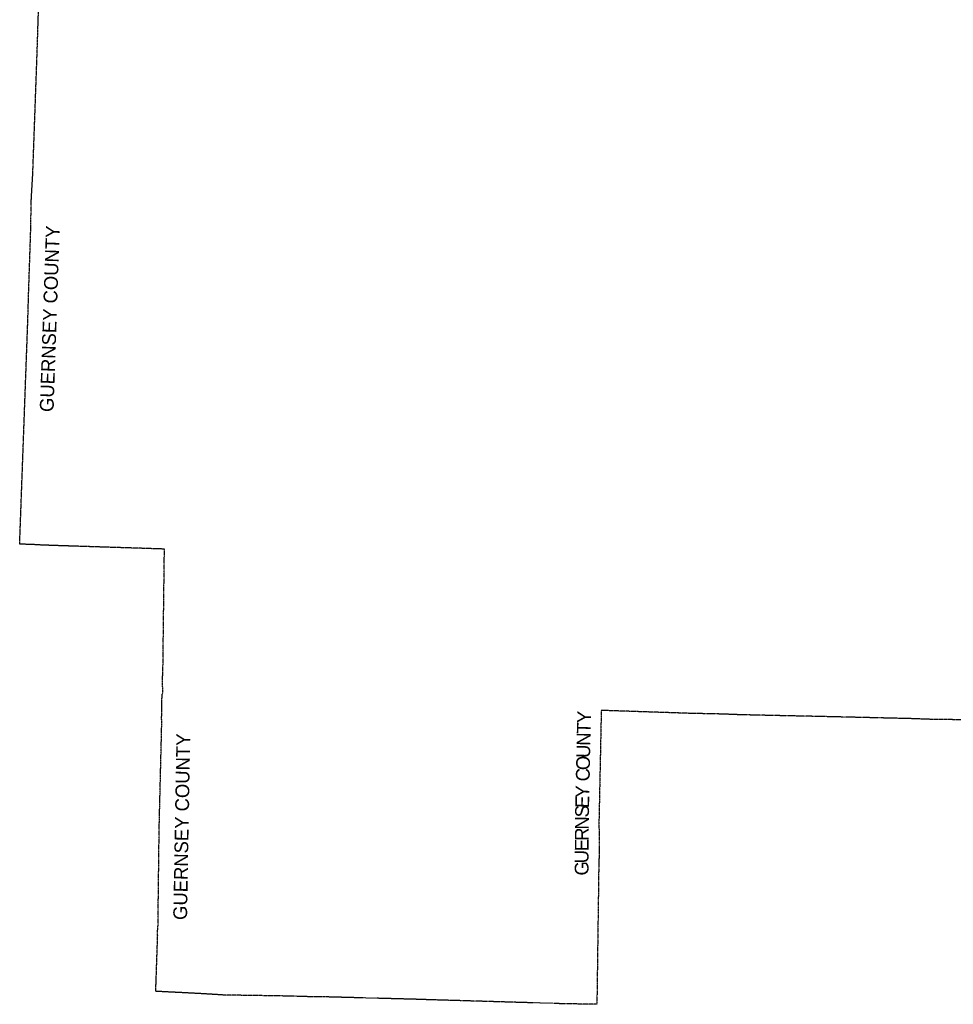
# Model space of a CAD drawing. Header units: feet. Extents: x -155 to 2423567, y -56 to 1091522.
# Tile 2 of 16: x 2184840 to 2252608, y 671180 to 742611. Entities that reach past the tile are written whole.
import ezdxf

# ---------------------------------------------------------------- set-up
doc = ezdxf.new("R2010")
doc.units = ezdxf.units.FT
doc.header["$MEASUREMENT"] = 0
doc.linetypes.add('OhDOT_USTN3', pattern=[0.22, 0.165, -0.055])
doc.layers.add('GM_X_Adjacent_County', color=7, linetype='OhDOT_USTN3')
doc.layers.add('GM_X_Adjacent_County_Text', color=7, linetype='Continuous')
doc.styles.add('Style-font30', font='font30.shx')

msp = doc.modelspace()

# ---------------------------------------------------------------- linework, layer by layer
at = {"layer": 'GM_X_Adjacent_County', "flags": 128}
msp.add_lwpolyline([(2188970, 784800), (2192357, 784731), (2196448, 784615), (2197403, 784594), (2200215, 784512), (2200360, 788620), (2200613, 796485), (2200641, 798124), (2200753, 800343), (2200888, 804628), (2200970, 806426), (2200980, 806737), (2200964, 807397), (2200952, 807861), (2200950, 808740), (2200937, 810583), (2203468, 810454), (2205367, 810447), (2208877, 810314), (2211708, 810261), (2213519, 810293), (2215989, 810263), (2216269, 810252), (2216385, 810247), (2222591, 810077), (2224069, 810043), (2226694, 809947), (2227551, 809935), (2233091, 809852), (2233946, 809839), (2234064, 809837), (2234824, 809845), (2235024, 809841), (2235108, 809832), (2235157, 809813), (2237881, 809768), (2239933, 809721), (2240904, 809686), (2241725, 809678), (2244622, 809597), (2247789, 809509), (2251380, 809474), (2251689, 809473), (2255913, 809419), (2258356, 809339), (2262276, 809213), (2265363, 809148), (2266460, 809129), (2267589, 809085), (2268756, 809074), (2271583, 809017), (2272383, 808997), (2274807, 808927), (2275865, 808932), (2278607, 808857), (2281941, 808765), (2284511, 808769), (2285052, 808754), (2286396, 808723), (2287694, 808712), (2288312, 808685), (2293017, 808570), (2292944, 804219), (2292931, 803917), (2292920, 803204), (2292913, 802612), (2292800, 794225), (2292779, 793198), (2293374, 793190), (2298035, 793128), (2299175, 793146), (2301755, 793131), (2303152, 793123), (2305819, 793124), (2310364, 793079), (2313830, 793043), (2317765, 792991), (2319605, 792982), (2320703, 792942), (2324572, 792923), (2324541, 790177), (2324510, 787483), (2324439, 782975), (2324438, 782818), (2324414, 782080), (2324424, 781556), (2324373, 779095), (2324338, 777708), (2324311, 776692), (2324262, 773851), (2324216, 769717), (2324176, 766362), (2324107, 762362), (2324092, 761384), (2324078, 760960), (2323982, 751407), (2323980, 751235), (2323977, 751057), (2323976, 750974), (2323909, 745366), (2323897, 744881), (2323804, 741223), (2323694, 734731), (2323638, 732518), (2323640, 730800), (2323587, 727019), (2323538, 723035), (2323488, 719313), (2323389, 713951), (2323387, 713770), (2323379, 713156), (2322898, 713163), (2321726, 713178), (2321372, 713183), (2320947, 713195), (2320606, 713207), (2318933, 713214), (2314690, 713308), (2309795, 713393), (2307399, 713421), (2307209, 713423), (2303944, 713491), (2303812, 713492), (2299788, 713546), (2299202, 713555), (2299084, 713553), (2291519, 713606), (2291511, 712300), (2287530, 712365), (2286120, 712388), (2284320, 712418), (2283890, 712425), (2283622, 712428), (2280807, 712431), (2280782, 709984), (2280758, 705841), (2280739, 702482), (2280735, 701809), (2280734, 701754), (2280575, 701748), (2279304, 701805), (2274523, 701941), (2268357, 702066), (2267453, 702102), (2266418, 702131), (2259694, 702266), (2259396, 702227), (2259200, 695737), (2259078, 691690), (2257336, 691739), (2253799, 691787), (2252659, 691828), (2251072, 691849), (2250969, 691851), (2249438, 691906), (2242853, 692061), (2240552, 692108), (2237079, 692186), (2235857, 692235), (2233562, 692283), (2228570, 692450), (2227054, 692501), (2227044, 692058), (2226990, 689436), (2226882, 684241), (2226906, 683181), (2226899, 681950), (2226874, 681417), (2226791, 675309), (2226745, 671901), (2226735, 671180), (2226544, 671184), (2224671, 671212), (2223922, 671228), (2223586, 671237), (2223518, 671250), (2221487, 671304), (2214245, 671519), (2214126, 671527), (2207163, 671713), (2206419, 671712), (2204929, 671759), (2203577, 671790), (2199683, 671849), (2197951, 671956), (2194718, 672119), (2194857, 676214), (2194852, 676260), (2194853, 676321), (2194856, 676593), (2194863, 676781), (2194879, 676818), (2194880, 676867), (2194966, 683936), (2195138, 690919), (2195151, 691485), (2195143, 692039), (2195156, 692291), (2195154, 692373), (2195152, 692456), (2195152, 692521), (2195152, 692656), (2195170, 693002), (2195161, 693084), (2195171, 693419), (2195185, 693644), (2195230, 693771), (2195203, 694816), (2195236, 695226), (2195271, 698126), (2195346, 704205), (2193261, 704273), (2191222, 704338), (2187680, 704451), (2186409, 704496), (2186080, 704519), (2184840, 704567), (2185422, 720498), (2185490, 722774), (2185649, 727529), (2185675, 729388), (2185793, 731430), (2186113, 740353), (2186194, 742902), (2186363, 747793), (2186525, 752221), (2186586, 754163), (2186645, 756395), (2186664, 758147), (2186861, 763107), (2186832, 763518), (2186986, 767287), (2187166, 774940), (2187223, 775519), (2187301, 778811), (2187491, 783653), (2187545, 784831)], close=True, dxfattribs=at)

# ---------------------------------------------------------------- texts
at = {"layer": 'GM_X_Adjacent_County_Text', "style": 'Style-font30'}
for s, rotation, p in [('GUERNSEY COUNTY', 88.05486, (2187294, 714137)), ('Y', 88.1511, (2226294, 691556)), ('T', 88.81029, (2226278, 690811)), ('N', 88.81025, (2226260, 689927)), ('GUERNSEY COUNTY', 88.98694, (2196984, 677291)), ('U', 88.81018, (2226242, 689042)), ('O', 88.81029, (2226223, 688158)), ('C', 88.81109, (2226206, 687344)), ('Y', 88.81029, (2226182, 686157)), ('E', 88.8248, (2226166, 685409)), ('S', 88.96104, (2226154, 684732)), ('N', 89.28664, (2226143, 683849)), ('R', 89.62429, (2226138, 683037)), ('E', 89.78914, (2226135, 682290)), ('U', 89.79991, (2226132, 681405)), ('G', 89.801, (2226129, 680521))]:
    msp.add_text(s, height=1000, rotation=rotation, dxfattribs=at).set_placement(p)

doc.saveas('drawing.dxf')
